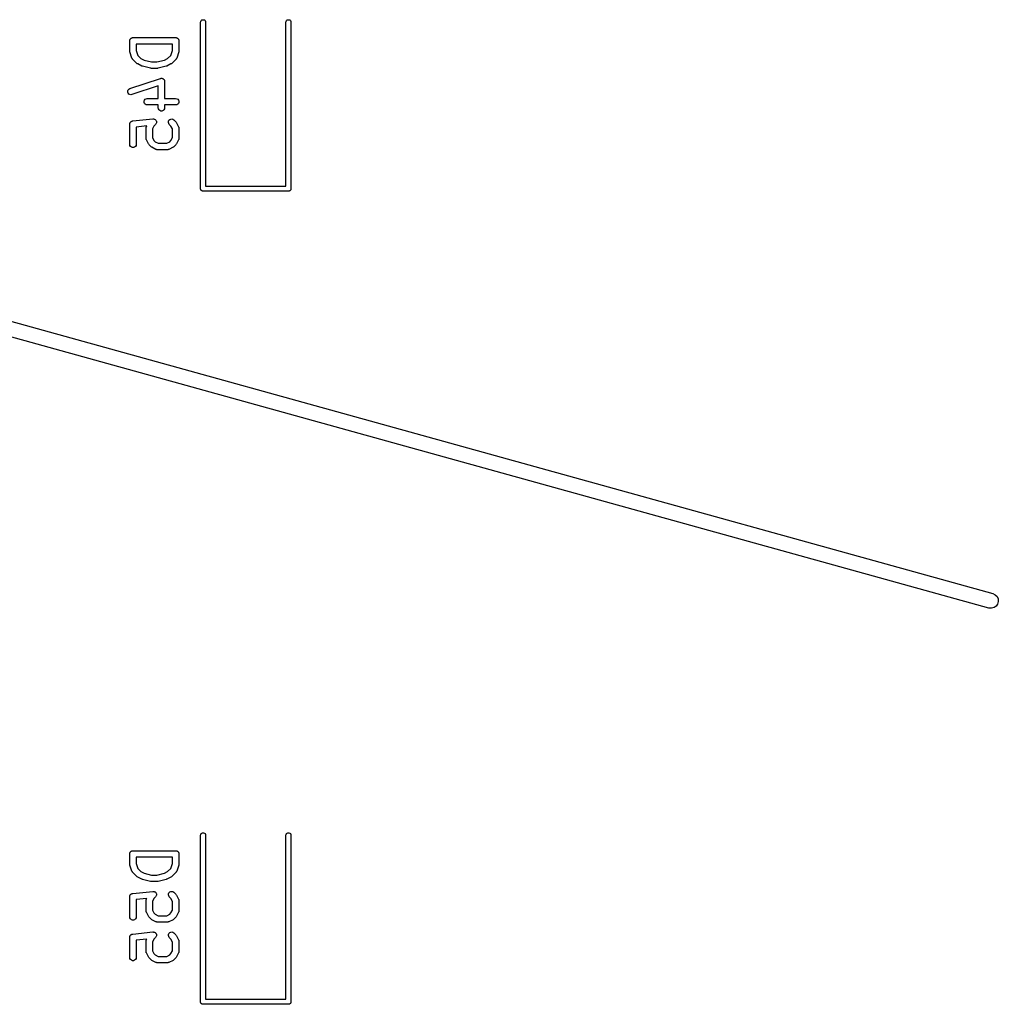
# Model space of a CAD drawing. Extents: x 48 to 353, y -143 to -50.
# Tile 69 of 70: x 330 to 353, y -98 to -74. Entities that reach past the tile are written whole.
import ezdxf

# ---------------------------------------------------------------- set-up
doc = ezdxf.new("R2010")
doc.units = 0
doc.header["$MEASUREMENT"] = 0
doc.layers.add('BLACK', color=7, linetype='CONTINUOUS')

msp = doc.modelspace()

# ---------------------------------------------------------------- linework, layer by layer
at = {"layer": 'Black'}
for p, q in [((333.906, -74.5295), (333.917, -74.5114)), ((333.917, -74.5114), (333.933, -74.498)), ((333.933, -74.498), (333.952, -74.4909)), ((333.952, -74.4909), (333.973, -74.4909)), ((333.973, -74.4909), (333.993, -74.498)), ((333.993, -74.498), (334.008, -74.5114)), ((334.008, -74.5114), (334.019, -74.5295)), ((335.906, -74.5295), (335.917, -74.5114)), ((335.917, -74.5114), (335.933, -74.498)), ((335.933, -74.498), (335.952, -74.4909)), ((335.952, -74.4909), (335.973, -74.4909)), ((335.973, -74.4909), (335.993, -74.498)), ((335.993, -74.498), (336.008, -74.5114)), ((336.008, -74.5114), (336.019, -74.5295)), ((333.902, -74.55), (333.906, -74.5295)), ((333.902, -78.45), (333.902, -74.55)), ((334.019, -74.5295), (334.022, -74.55)), ((334.022, -74.55), (334.022, -78.39)), ((335.902, -74.55), (335.906, -74.5295)), ((335.902, -78.39), (335.902, -74.55)), ((336.019, -74.5295), (336.022, -74.55)), ((336.022, -74.55), (336.022, -78.45)), ((332.246, -74.9727), (332.248, -74.9665)), ((332.246, -74.9793), (332.246, -74.9727)), ((332.248, -74.9665), (332.249, -74.9601)), ((332.249, -74.9601), (332.252, -74.9544)), ((332.252, -74.9544), (332.254, -74.9482)), ((332.254, -74.9482), (332.259, -74.9432)), ((332.259, -74.9432), (332.262, -74.9375)), ((332.262, -74.9375), (332.267, -74.9333)), ((332.267, -74.9333), (332.271, -74.9283)), ((332.271, -74.9283), (332.277, -74.925)), ((332.277, -74.925), (332.282, -74.9208)), ((332.282, -74.9208), (332.288, -74.9185)), ((332.288, -74.9185), (332.294, -74.9152)), ((332.294, -74.9152), (332.3, -74.9141)), ((332.3, -74.9141), (332.306, -74.9119)), ((332.306, -74.9119), (332.313, -74.9119)), ((332.313, -74.9119), (332.319, -74.9107)), ((332.319, -74.9107), (333.319, -74.9107)), ((333.319, -74.9107), (333.326, -74.9119)), ((333.326, -74.9119), (333.332, -74.9119)), ((333.332, -74.9119), (333.339, -74.9141)), ((333.339, -74.9141), (333.345, -74.9152)), ((333.345, -74.9152), (333.351, -74.9185)), ((333.351, -74.9185), (333.357, -74.9208)), ((333.357, -74.9208), (333.362, -74.925)), ((333.362, -74.925), (333.368, -74.9283)), ((333.368, -74.9283), (333.372, -74.9333)), ((333.372, -74.9333), (333.377, -74.9375)), ((333.377, -74.9375), (333.38, -74.9432)), ((333.38, -74.9432), (333.384, -74.9482)), ((333.384, -74.9482), (333.387, -74.9544)), ((333.387, -74.9544), (333.39, -74.9601)), ((333.39, -74.9601), (333.391, -74.9665)), ((333.391, -74.9665), (333.393, -74.9727)), ((333.393, -74.9727), (333.393, -74.9793)), ((332.244, -74.9857), (332.246, -74.9793)), ((332.244, -75.2238), (332.244, -74.9857)), ((332.394, -75.0607), (332.394, -75.2116)), ((333.244, -75.0607), (332.394, -75.0607)), ((333.244, -75.2116), (333.244, -75.0607)), ((333.393, -74.9793), (333.394, -74.9857)), ((333.394, -74.9857), (333.394, -75.2238)), ((332.246, -75.2356), (332.244, -75.2238)), ((332.248, -75.2475), (332.246, -75.2356)), ((332.296, -75.3904), (332.248, -75.2475)), ((332.298, -75.3942), (332.296, -75.3904)), ((332.299, -75.3984), (332.298, -75.3942)), ((332.304, -75.4056), (332.299, -75.3984)), ((332.308, -75.4133), (332.304, -75.4056)), ((332.311, -75.4162), (332.308, -75.4133)), ((332.314, -75.4197), (332.311, -75.4162)), ((332.409, -75.5149), (332.314, -75.4197)), ((332.394, -75.2116), (332.433, -75.3262)), ((332.433, -75.3262), (332.507, -75.4003)), ((332.507, -75.4003), (332.584, -75.4388)), ((333.055, -75.4388), (333.132, -75.4003)), ((333.132, -75.4003), (333.206, -75.3262)), ((333.206, -75.3262), (333.244, -75.2116)), ((333.325, -75.4197), (333.23, -75.5149)), ((333.327, -75.4162), (333.325, -75.4197)), ((333.331, -75.4133), (333.327, -75.4162)), ((333.335, -75.4056), (333.331, -75.4133)), ((333.34, -75.3984), (333.335, -75.4056)), ((333.341, -75.3942), (333.34, -75.3984)), ((333.343, -75.3904), (333.341, -75.3942)), ((333.391, -75.2475), (333.343, -75.3904)), ((333.392, -75.2356), (333.391, -75.2475)), ((333.394, -75.2238), (333.392, -75.2356)), ((308.149, -75.6504), (352.472, -87.9376)), ((332.419, -75.5218), (332.409, -75.5149)), ((332.429, -75.529), (332.419, -75.5218)), ((332.524, -75.5766), (332.429, -75.529)), ((332.532, -75.5789), (332.524, -75.5766)), ((332.539, -75.5823), (332.532, -75.5789)), ((332.73, -75.6299), (332.539, -75.5823)), ((332.584, -75.4388), (332.757, -75.4821)), ((332.739, -75.6305), (332.73, -75.6299)), ((332.748, -75.6321), (332.739, -75.6305)), ((332.891, -75.6321), (332.748, -75.6321)), ((332.757, -75.4821), (332.882, -75.4821)), ((332.882, -75.4821), (333.055, -75.4388)), ((332.9, -75.6305), (332.891, -75.6321)), ((332.909, -75.6299), (332.9, -75.6305)), ((333.099, -75.5823), (332.909, -75.6299)), ((333.107, -75.5789), (333.099, -75.5823)), ((333.115, -75.5766), (333.107, -75.5789)), ((333.21, -75.529), (333.115, -75.5766)), ((333.22, -75.5218), (333.21, -75.529)), ((333.23, -75.5149), (333.22, -75.5218)), ((332.248, -76.105), (332.962, -75.8669)), ((332.962, -75.8669), (332.968, -75.8661)), ((332.968, -75.8661), (332.973, -75.8642)), ((332.973, -75.8642), (332.981, -75.8642)), ((332.981, -75.8642), (332.988, -75.8631)), ((332.988, -75.8631), (332.994, -75.8642)), ((332.994, -75.8642), (332.999, -75.8642)), ((332.999, -75.8642), (333.006, -75.8668)), ((333.006, -75.8668), (333.014, -75.8683)), ((333.014, -75.8683), (333.018, -75.8712)), ((333.018, -75.8712), (333.024, -75.8731)), ((333.024, -75.8731), (333.029, -75.878)), ((333.029, -75.878), (333.036, -75.882)), ((333.036, -75.882), (333.039, -75.8863)), ((333.039, -75.8863), (333.044, -75.8899)), ((333.044, -75.8899), (333.047, -75.8964)), ((333.047, -75.8964), (333.052, -75.9024)), ((352.378, -88.2749), (308.546, -76.1237)), ((332.208, -76.1369), (332.225, -76.1174)), ((332.225, -76.1174), (332.248, -76.105)), ((332.911, -76.0422), (332.295, -76.2473)), ((332.911, -76.3393), (332.911, -76.0422)), ((333.052, -75.9024), (333.054, -75.9076)), ((333.054, -75.9076), (333.057, -75.9124)), ((333.057, -75.9124), (333.058, -75.9199)), ((333.058, -75.9199), (333.06, -75.9271)), ((333.06, -75.9271), (333.06, -75.9326)), ((333.06, -75.9326), (333.061, -75.9381)), ((333.061, -75.9381), (333.061, -76.3393)), ((332.198, -76.1612), (332.208, -76.1369)), ((332.198, -76.1872), (332.198, -76.1612)), ((332.206, -76.2119), (332.198, -76.1872)), ((332.222, -76.2323), (332.206, -76.2119)), ((332.244, -76.2459), (332.222, -76.2323)), ((332.27, -76.2512), (332.244, -76.2459)), ((332.295, -76.2473), (332.27, -76.2512)), ((332.588, -76.3768), (332.605, -76.3568)), ((332.605, -76.3568), (332.627, -76.3438)), ((332.627, -76.3438), (332.653, -76.3393)), ((332.653, -76.3393), (332.911, -76.3393)), ((333.061, -76.3393), (333.319, -76.3393)), ((333.319, -76.3393), (333.345, -76.3438)), ((333.345, -76.3438), (333.368, -76.3568)), ((333.368, -76.3568), (333.384, -76.3768)), ((332.579, -76.4013), (332.588, -76.3768)), ((332.579, -76.4273), (332.579, -76.4013)), ((332.588, -76.4518), (332.579, -76.4273)), ((332.605, -76.4717), (332.588, -76.4518)), ((332.627, -76.4848), (332.605, -76.4717)), ((332.653, -76.4893), (332.627, -76.4848)), ((332.911, -76.4893), (332.653, -76.4893)), ((332.911, -76.5571), (332.911, -76.4893)), ((332.916, -76.5828), (332.911, -76.5571)), ((332.929, -76.6054), (332.916, -76.5828)), ((333.057, -76.5828), (333.044, -76.6054)), ((333.061, -76.5571), (333.057, -76.5828)), ((333.319, -76.4893), (333.061, -76.4893)), ((333.061, -76.4893), (333.061, -76.5571)), ((333.345, -76.4848), (333.319, -76.4893)), ((333.368, -76.4717), (333.345, -76.4848)), ((333.384, -76.4518), (333.368, -76.4717)), ((333.384, -76.3768), (333.393, -76.4013)), ((333.393, -76.4273), (333.384, -76.4518)), ((333.393, -76.4013), (333.393, -76.4273)), ((332.312, -76.8635), (332.788, -76.8158)), ((332.788, -76.8158), (332.789, -76.8159)), ((332.789, -76.8159), (332.789, -76.8158)), ((332.789, -76.8158), (332.801, -76.8169)), ((332.801, -76.8169), (332.814, -76.8178)), ((332.814, -76.8178), (332.815, -76.818)), ((332.815, -76.818), (332.815, -76.818)), ((332.815, -76.818), (332.826, -76.8233)), ((332.949, -76.6221), (332.929, -76.6054)), ((332.973, -76.631), (332.949, -76.6221)), ((332.999, -76.631), (332.973, -76.631)), ((333.024, -76.6221), (332.999, -76.631)), ((333.044, -76.6054), (333.024, -76.6221)), ((333.181, -76.829), (333.205, -76.818)), ((333.205, -76.818), (333.231, -76.8158)), ((333.231, -76.8158), (333.256, -76.8225)), ((332.244, -76.9381), (332.245, -76.9353)), ((332.244, -77.4143), (332.244, -76.9381)), ((332.245, -76.9325), (332.247, -76.9225)), ((332.245, -76.9353), (332.245, -76.9325)), ((332.247, -76.9225), (332.249, -76.9124)), ((332.249, -76.9124), (332.25, -76.91)), ((332.25, -76.91), (332.251, -76.9072)), ((332.251, -76.9072), (332.257, -76.8988)), ((332.257, -76.8988), (332.262, -76.8899)), ((332.262, -76.8899), (332.264, -76.8881)), ((332.264, -76.8881), (332.266, -76.8857)), ((332.266, -76.8857), (332.274, -76.8797)), ((332.274, -76.8797), (332.282, -76.8731)), ((332.282, -76.8731), (332.285, -76.8722)), ((332.285, -76.8722), (332.287, -76.8705)), ((332.287, -76.8705), (332.297, -76.8677)), ((332.297, -76.8677), (332.306, -76.8642)), ((332.306, -76.8642), (332.309, -76.8642)), ((332.309, -76.8642), (332.312, -76.8635)), ((332.643, -76.9811), (332.394, -77.006)), ((332.394, -77.006), (332.394, -77.4143)), ((332.625, -77.0333), (332.626, -77.0291)), ((332.625, -77.2714), (332.625, -77.0333)), ((332.626, -77.0248), (332.628, -77.0163)), ((332.626, -77.0291), (332.626, -77.0248)), ((332.628, -77.0163), (332.63, -77.0077)), ((332.63, -77.0077), (332.632, -77.0039)), ((332.632, -77.0039), (332.633, -76.9998)), ((332.633, -76.9998), (332.643, -76.9811)), ((332.81, -76.9825), (332.775, -77.051)), ((332.849, -76.9435), (332.81, -76.9825)), ((332.826, -76.8233), (332.838, -76.8285)), ((332.838, -76.8285), (332.838, -76.8288)), ((332.838, -76.8288), (332.839, -76.829)), ((332.839, -76.829), (332.847, -76.8379)), ((332.847, -76.8379), (332.856, -76.8467)), ((332.856, -76.9324), (332.849, -76.9428)), ((332.849, -76.9428), (332.849, -76.9431)), ((332.849, -76.9431), (332.849, -76.9435)), ((332.856, -76.8467), (332.857, -76.8471)), ((332.864, -76.9222), (332.856, -76.9324)), ((332.857, -76.8471), (332.857, -76.8475)), ((332.857, -76.8475), (332.862, -76.8588)), ((332.862, -76.8588), (332.868, -76.8702)), ((332.867, -76.9091), (332.864, -76.9213)), ((332.864, -76.9213), (332.864, -76.9217)), ((332.864, -76.9217), (332.864, -76.9222)), ((332.87, -76.897), (332.867, -76.9091)), ((332.868, -76.8702), (332.868, -76.8706)), ((332.868, -76.8706), (332.868, -76.8711)), ((332.868, -76.8711), (332.869, -76.8835)), ((332.869, -76.8835), (332.87, -76.8961)), ((332.87, -76.8961), (332.87, -76.8965)), ((332.87, -76.8965), (332.87, -76.897)), ((333.149, -76.897), (333.152, -76.8711)), ((333.156, -76.9222), (333.149, -76.897)), ((333.152, -76.8711), (333.163, -76.8475)), ((333.171, -76.9435), (333.156, -76.9222)), ((333.163, -76.8475), (333.181, -76.829)), ((333.21, -76.9825), (333.171, -76.9435)), ((333.244, -77.051), (333.21, -76.9825)), ((333.256, -76.8225), (333.277, -76.8374)), ((333.277, -76.8374), (333.325, -76.8851)), ((333.325, -76.8851), (333.332, -76.8949)), ((333.332, -76.8949), (333.339, -76.9046)), ((333.339, -76.9046), (333.386, -76.9998)), ((333.386, -76.9998), (333.388, -77.0039)), ((333.388, -77.0039), (333.39, -77.0077)), ((333.39, -77.0077), (333.391, -77.0163)), ((333.391, -77.0163), (333.394, -77.0248)), ((333.394, -77.0248), (333.394, -77.0291)), ((333.394, -77.0291), (333.394, -77.0333)), ((333.394, -77.0333), (333.394, -77.2714)), ((332.626, -77.2757), (332.625, -77.2714)), ((332.626, -77.28), (332.626, -77.2757)), ((332.628, -77.2884), (332.626, -77.28)), ((332.775, -77.051), (332.775, -77.2537)), ((332.775, -77.2537), (332.81, -77.3222)), ((333.21, -77.3222), (333.244, -77.2537)), ((333.244, -77.2537), (333.244, -77.051)), ((333.394, -77.28), (333.391, -77.2884)), ((333.394, -77.2714), (333.394, -77.2757)), ((333.394, -77.2757), (333.394, -77.28)), ((332.249, -77.4399), (332.244, -77.4143)), ((332.262, -77.4625), (332.249, -77.4399)), ((332.282, -77.4792), (332.262, -77.4625)), ((332.306, -77.4881), (332.282, -77.4792)), ((332.332, -77.4881), (332.306, -77.4881)), ((332.357, -77.4792), (332.332, -77.4881)), ((332.377, -77.4625), (332.357, -77.4792)), ((332.39, -77.4399), (332.377, -77.4625)), ((332.394, -77.4143), (332.39, -77.4399)), ((332.63, -77.2971), (332.628, -77.2884)), ((332.632, -77.3008), (332.63, -77.2971)), ((332.633, -77.305), (332.632, -77.3008)), ((332.681, -77.4002), (332.633, -77.305)), ((332.688, -77.4099), (332.681, -77.4002)), ((332.695, -77.4197), (332.688, -77.4099)), ((332.743, -77.4673), (332.695, -77.4197)), ((332.752, -77.4742), (332.743, -77.4673)), ((332.762, -77.4814), (332.752, -77.4742)), ((332.857, -77.529), (332.762, -77.4814)), ((332.81, -77.3222), (332.84, -77.3526)), ((332.84, -77.3526), (332.909, -77.3869)), ((332.909, -77.3869), (333.111, -77.3869)), ((333.111, -77.3869), (333.18, -77.3526)), ((333.258, -77.4814), (333.162, -77.529)), ((333.18, -77.3526), (333.21, -77.3222)), ((333.267, -77.4742), (333.258, -77.4814)), ((333.277, -77.4673), (333.267, -77.4742)), ((333.325, -77.4197), (333.277, -77.4673)), ((333.332, -77.4099), (333.325, -77.4197)), ((333.339, -77.4002), (333.332, -77.4099)), ((333.386, -77.305), (333.339, -77.4002)), ((333.388, -77.3008), (333.386, -77.305)), ((333.39, -77.2971), (333.388, -77.3008)), ((333.391, -77.2884), (333.39, -77.2971)), ((332.861, -77.5302), (332.857, -77.529)), ((332.865, -77.5324), (332.861, -77.5302)), ((332.874, -77.5339), (332.865, -77.5324)), ((332.882, -77.5364), (332.874, -77.5339)), ((332.887, -77.5362), (332.882, -77.5364)), ((332.891, -77.5369), (332.887, -77.5362)), ((333.129, -77.5369), (332.891, -77.5369)), ((333.133, -77.5362), (333.129, -77.5369)), ((333.137, -77.5364), (333.133, -77.5362)), ((333.146, -77.5339), (333.137, -77.5364)), ((333.155, -77.5324), (333.146, -77.5339)), ((333.158, -77.5302), (333.155, -77.5324)), ((333.162, -77.529), (333.158, -77.5302)), ((334.022, -78.39), (335.902, -78.39)), ((333.903, -78.4552), (333.902, -78.45)), ((333.903, -78.4604), (333.903, -78.4552)), ((333.905, -78.4653), (333.903, -78.4604)), ((333.906, -78.4705), (333.905, -78.4653)), ((333.909, -78.4751), (333.906, -78.4705)), ((333.911, -78.48), (333.909, -78.4751)), ((333.914, -78.484), (333.911, -78.48)), ((333.917, -78.4886), (333.914, -78.484)), ((333.921, -78.4919), (333.917, -78.4886)), ((333.924, -78.496), (333.921, -78.4919)), ((333.928, -78.4986), (333.924, -78.496)), ((333.933, -78.502), (333.928, -78.4986)), ((333.937, -78.5038), (333.933, -78.502)), ((333.942, -78.5064), (333.937, -78.5038)), ((333.947, -78.5073), (333.942, -78.5064)), ((333.952, -78.5091), (333.947, -78.5073)), ((333.957, -78.5091), (333.952, -78.5091)), ((333.962, -78.51), (333.957, -78.5091)), ((335.962, -78.51), (333.962, -78.51)), ((335.968, -78.5091), (335.962, -78.51)), ((335.973, -78.5091), (335.968, -78.5091)), ((335.978, -78.5073), (335.973, -78.5091)), ((335.983, -78.5064), (335.978, -78.5073)), ((335.988, -78.5038), (335.983, -78.5064)), ((335.993, -78.502), (335.988, -78.5038)), ((335.997, -78.4986), (335.993, -78.502)), ((336.001, -78.496), (335.997, -78.4986)), ((336.004, -78.4919), (336.001, -78.496)), ((336.008, -78.4886), (336.004, -78.4919)), ((336.011, -78.484), (336.008, -78.4886)), ((336.014, -78.48), (336.011, -78.484)), ((336.016, -78.4751), (336.014, -78.48)), ((336.019, -78.4705), (336.016, -78.4751)), ((336.02, -78.4653), (336.019, -78.4705)), ((336.022, -78.4604), (336.02, -78.4653)), ((336.022, -78.45), (336.022, -78.4552)), ((336.022, -78.4552), (336.022, -78.4604)), ((352.472, -87.9376), (352.527, -87.9638)), ((352.527, -87.9638), (352.569, -88.0071)), ((352.569, -88.0071), (352.594, -88.0624)), ((352.599, -88.123), (352.583, -88.1816)), ((352.594, -88.0624), (352.599, -88.123)), ((352.439, -88.2807), (352.378, -88.2749)), ((352.498, -88.2655), (352.439, -88.2807)), ((352.548, -88.2311), (352.498, -88.2655)), ((352.583, -88.1816), (352.548, -88.2311)), ((333.902, -93.6), (333.906, -93.5795)), ((333.902, -97.5), (333.902, -93.6)), ((333.906, -93.5795), (333.917, -93.5614)), ((333.917, -93.5614), (333.933, -93.548)), ((333.933, -93.548), (333.952, -93.5409)), ((333.952, -93.5409), (333.973, -93.5409)), ((333.973, -93.5409), (333.993, -93.548)), ((333.993, -93.548), (334.008, -93.5614)), ((334.008, -93.5614), (334.019, -93.5795)), ((334.019, -93.5795), (334.022, -93.6)), ((334.022, -93.6), (334.022, -97.44)), ((335.902, -93.6), (335.906, -93.5795)), ((335.902, -97.44), (335.902, -93.6)), ((335.906, -93.5795), (335.917, -93.5614)), ((335.917, -93.5614), (335.933, -93.548)), ((335.933, -93.548), (335.952, -93.5409)), ((335.952, -93.5409), (335.973, -93.5409)), ((335.973, -93.5409), (335.993, -93.548)), ((335.993, -93.548), (336.008, -93.5614)), ((336.008, -93.5614), (336.019, -93.5795)), ((336.019, -93.5795), (336.022, -93.6)), ((336.022, -93.6), (336.022, -97.5)), ((332.244, -94.0357), (332.246, -94.0293)), ((332.244, -94.2738), (332.244, -94.0357)), ((332.246, -94.0227), (332.248, -94.0165)), ((332.246, -94.0293), (332.246, -94.0227)), ((332.248, -94.0165), (332.249, -94.0101)), ((332.249, -94.0101), (332.252, -94.0044)), ((332.252, -94.0044), (332.254, -93.9982)), ((332.254, -93.9982), (332.259, -93.9932)), ((332.259, -93.9932), (332.262, -93.9875)), ((332.262, -93.9875), (332.267, -93.9833)), ((332.267, -93.9833), (332.271, -93.9783)), ((332.271, -93.9783), (332.277, -93.975)), ((332.277, -93.975), (332.282, -93.9708)), ((332.282, -93.9708), (332.288, -93.9685)), ((332.288, -93.9685), (332.294, -93.9652)), ((332.294, -93.9652), (332.3, -93.9641)), ((332.3, -93.9641), (332.306, -93.9619)), ((332.306, -93.9619), (332.313, -93.9619)), ((332.313, -93.9619), (332.319, -93.9607)), ((332.319, -93.9607), (333.319, -93.9607)), ((332.394, -94.1107), (332.394, -94.2616)), ((333.244, -94.1107), (332.394, -94.1107)), ((333.244, -94.2616), (333.244, -94.1107)), ((333.319, -93.9607), (333.326, -93.9619)), ((333.326, -93.9619), (333.332, -93.9619)), ((333.332, -93.9619), (333.339, -93.9641)), ((333.339, -93.9641), (333.345, -93.9652)), ((333.345, -93.9652), (333.351, -93.9685)), ((333.351, -93.9685), (333.357, -93.9708)), ((333.357, -93.9708), (333.362, -93.975)), ((333.362, -93.975), (333.368, -93.9783)), ((333.368, -93.9783), (333.372, -93.9833)), ((333.372, -93.9833), (333.377, -93.9875)), ((333.377, -93.9875), (333.38, -93.9932)), ((333.38, -93.9932), (333.384, -93.9982)), ((333.384, -93.9982), (333.387, -94.0044)), ((333.387, -94.0044), (333.39, -94.0101)), ((333.39, -94.0101), (333.391, -94.0165)), ((333.391, -94.0165), (333.393, -94.0227)), ((333.393, -94.0227), (333.393, -94.0293)), ((333.393, -94.0293), (333.394, -94.0357)), ((333.394, -94.0357), (333.394, -94.2738)), ((332.246, -94.2856), (332.244, -94.2738)), ((332.248, -94.2975), (332.246, -94.2856)), ((332.296, -94.4404), (332.248, -94.2975)), ((332.394, -94.2616), (332.433, -94.3762)), ((333.206, -94.3762), (333.244, -94.2616)), ((333.391, -94.2975), (333.343, -94.4404)), ((333.392, -94.2856), (333.391, -94.2975)), ((333.394, -94.2738), (333.392, -94.2856)), ((332.298, -94.4442), (332.296, -94.4404)), ((332.299, -94.4484), (332.298, -94.4442)), ((332.304, -94.4556), (332.299, -94.4484)), ((332.308, -94.4633), (332.304, -94.4556)), ((332.311, -94.4662), (332.308, -94.4633)), ((332.314, -94.4697), (332.311, -94.4662)), ((332.409, -94.5649), (332.314, -94.4697)), ((332.419, -94.5718), (332.409, -94.5649)), ((332.429, -94.579), (332.419, -94.5718)), ((332.524, -94.6266), (332.429, -94.579)), ((332.433, -94.3762), (332.507, -94.4503)), ((332.507, -94.4503), (332.584, -94.4888)), ((332.584, -94.4888), (332.757, -94.5321)), ((332.757, -94.5321), (332.882, -94.5321)), ((332.882, -94.5321), (333.055, -94.4888)), ((333.055, -94.4888), (333.132, -94.4503)), ((333.21, -94.579), (333.115, -94.6266)), ((333.132, -94.4503), (333.206, -94.3762)), ((333.22, -94.5718), (333.21, -94.579)), ((333.23, -94.5649), (333.22, -94.5718)), ((333.325, -94.4697), (333.23, -94.5649)), ((333.327, -94.4662), (333.325, -94.4697)), ((333.331, -94.4633), (333.327, -94.4662)), ((333.335, -94.4556), (333.331, -94.4633)), ((333.34, -94.4484), (333.335, -94.4556)), ((333.341, -94.4442), (333.34, -94.4484)), ((333.343, -94.4404), (333.341, -94.4442)), ((332.532, -94.6289), (332.524, -94.6266)), ((332.539, -94.6323), (332.532, -94.6289)), ((332.73, -94.6799), (332.539, -94.6323)), ((332.739, -94.6805), (332.73, -94.6799)), ((332.748, -94.6821), (332.739, -94.6805)), ((332.891, -94.6821), (332.748, -94.6821)), ((332.9, -94.6805), (332.891, -94.6821)), ((332.909, -94.6799), (332.9, -94.6805)), ((333.099, -94.6323), (332.909, -94.6799)), ((333.107, -94.6289), (333.099, -94.6323)), ((333.115, -94.6266), (333.107, -94.6289)), ((332.244, -95.0357), (332.245, -95.0329)), ((332.244, -95.5119), (332.244, -95.0357)), ((332.245, -95.0301), (332.247, -95.0202)), ((332.245, -95.0329), (332.245, -95.0301)), ((332.247, -95.0202), (332.249, -95.0101)), ((332.249, -95.0101), (332.25, -95.0076)), ((332.25, -95.0076), (332.251, -95.0049)), ((332.251, -95.0049), (332.257, -94.9964)), ((332.257, -94.9964), (332.262, -94.9875)), ((332.262, -94.9875), (332.264, -94.9857)), ((332.264, -94.9857), (332.266, -94.9833)), ((332.266, -94.9833), (332.274, -94.9774)), ((332.274, -94.9774), (332.282, -94.9708)), ((332.282, -94.9708), (332.285, -94.9698)), ((332.285, -94.9698), (332.287, -94.9681)), ((332.287, -94.9681), (332.297, -94.9654)), ((332.297, -94.9654), (332.306, -94.9619)), ((332.306, -94.9619), (332.309, -94.9619)), ((332.309, -94.9619), (332.312, -94.9611)), ((332.312, -94.9611), (332.788, -94.9135)), ((332.788, -94.9135), (332.789, -94.9135)), ((332.789, -94.9135), (332.789, -94.9134)), ((332.789, -94.9134), (332.801, -94.9145)), ((332.801, -94.9145), (332.814, -94.9154)), ((332.849, -95.0411), (332.81, -95.0801)), ((332.814, -94.9154), (332.815, -94.9156)), ((332.815, -94.9156), (332.815, -94.9157)), ((332.815, -94.9157), (332.826, -94.921)), ((332.826, -94.921), (332.838, -94.9261)), ((332.838, -94.9261), (332.838, -94.9265)), ((332.838, -94.9265), (332.839, -94.9267)), ((332.839, -94.9267), (332.847, -94.9356)), ((332.847, -94.9356), (332.856, -94.9443)), ((332.856, -95.0301), (332.849, -95.0405)), ((332.849, -95.0405), (332.849, -95.0407)), ((332.849, -95.0407), (332.849, -95.0411)), ((332.856, -94.9443), (332.857, -94.9447)), ((332.864, -95.0198), (332.856, -95.0301)), ((332.857, -94.9447), (332.857, -94.9451)), ((332.857, -94.9451), (332.862, -94.9565)), ((332.862, -94.9565), (332.868, -94.9678)), ((332.867, -95.0067), (332.864, -95.0189)), ((332.864, -95.0189), (332.864, -95.0193)), ((332.864, -95.0193), (332.864, -95.0198)), ((332.87, -94.9946), (332.867, -95.0067)), ((332.868, -94.9678), (332.868, -94.9683)), ((332.868, -94.9683), (332.868, -94.9687)), ((332.868, -94.9687), (332.869, -94.9812)), ((332.869, -94.9812), (332.87, -94.9937)), ((332.87, -94.9937), (332.87, -94.9942)), ((332.87, -94.9942), (332.87, -94.9946)), ((333.149, -94.9946), (333.152, -94.9687)), ((333.156, -95.0198), (333.149, -94.9946)), ((333.152, -94.9687), (333.163, -94.9451)), ((333.171, -95.0411), (333.156, -95.0198)), ((333.163, -94.9451), (333.181, -94.9267)), ((333.21, -95.0801), (333.171, -95.0411)), ((333.181, -94.9267), (333.205, -94.9156)), ((333.205, -94.9156), (333.231, -94.9134)), ((333.231, -94.9134), (333.256, -94.9201)), ((333.256, -94.9201), (333.277, -94.9351)), ((333.277, -94.9351), (333.325, -94.9827)), ((333.325, -94.9827), (333.332, -94.9925)), ((333.332, -94.9925), (333.339, -95.0022)), ((333.339, -95.0022), (333.386, -95.0974)), ((332.643, -95.0788), (332.394, -95.1036)), ((332.394, -95.1036), (332.394, -95.5119)), ((332.625, -95.131), (332.626, -95.1267)), ((332.625, -95.369), (332.625, -95.131)), ((332.626, -95.1224), (332.628, -95.114)), ((332.626, -95.1267), (332.626, -95.1224)), ((332.628, -95.114), (332.63, -95.1053)), ((332.63, -95.1053), (332.632, -95.1016)), ((332.632, -95.1016), (332.633, -95.0974)), ((332.633, -95.0974), (332.643, -95.0788)), ((332.81, -95.0801), (332.775, -95.1487)), ((332.775, -95.1487), (332.775, -95.3513)), ((333.244, -95.1487), (333.21, -95.0801)), ((333.244, -95.3513), (333.244, -95.1487)), ((333.386, -95.0974), (333.388, -95.1016)), ((333.388, -95.1016), (333.39, -95.1053)), ((333.39, -95.1053), (333.391, -95.114)), ((333.391, -95.114), (333.394, -95.1224)), ((333.394, -95.1224), (333.394, -95.1267)), ((333.394, -95.1267), (333.394, -95.131)), ((333.394, -95.131), (333.394, -95.369)), ((332.626, -95.3733), (332.625, -95.369)), ((332.626, -95.3776), (332.626, -95.3733)), ((332.628, -95.386), (332.626, -95.3776)), ((332.63, -95.3947), (332.628, -95.386)), ((332.632, -95.3984), (332.63, -95.3947)), ((332.633, -95.4026), (332.632, -95.3984)), ((332.681, -95.4978), (332.633, -95.4026)), ((332.688, -95.5075), (332.681, -95.4978)), ((332.775, -95.3513), (332.81, -95.4199)), ((332.81, -95.4199), (332.84, -95.4503)), ((332.84, -95.4503), (332.909, -95.4845)), ((332.909, -95.4845), (333.111, -95.4845)), ((333.111, -95.4845), (333.18, -95.4503)), ((333.18, -95.4503), (333.21, -95.4199)), ((333.21, -95.4199), (333.244, -95.3513)), ((333.339, -95.4978), (333.332, -95.5075)), ((333.386, -95.4026), (333.339, -95.4978)), ((333.388, -95.3984), (333.386, -95.4026)), ((333.39, -95.3947), (333.388, -95.3984)), ((333.391, -95.386), (333.39, -95.3947)), ((333.394, -95.3776), (333.391, -95.386)), ((333.394, -95.369), (333.394, -95.3733)), ((333.394, -95.3733), (333.394, -95.3776)), ((332.249, -95.5376), (332.244, -95.5119)), ((332.262, -95.5601), (332.249, -95.5376)), ((332.282, -95.5769), (332.262, -95.5601)), ((332.306, -95.5858), (332.282, -95.5769)), ((332.332, -95.5858), (332.306, -95.5858)), ((332.357, -95.5769), (332.332, -95.5858)), ((332.377, -95.5601), (332.357, -95.5769)), ((332.39, -95.5376), (332.377, -95.5601)), ((332.394, -95.5119), (332.39, -95.5376)), ((332.695, -95.5173), (332.688, -95.5075)), ((332.743, -95.5649), (332.695, -95.5173)), ((332.752, -95.5718), (332.743, -95.5649)), ((332.762, -95.579), (332.752, -95.5718)), ((332.857, -95.6266), (332.762, -95.579)), ((332.861, -95.6278), (332.857, -95.6266)), ((332.865, -95.63), (332.861, -95.6278)), ((332.874, -95.6315), (332.865, -95.63)), ((332.882, -95.634), (332.874, -95.6315)), ((332.887, -95.6338), (332.882, -95.634)), ((332.891, -95.6345), (332.887, -95.6338)), ((333.129, -95.6345), (332.891, -95.6345)), ((333.133, -95.6338), (333.129, -95.6345)), ((333.137, -95.634), (333.133, -95.6338)), ((333.146, -95.6315), (333.137, -95.634)), ((333.155, -95.63), (333.146, -95.6315)), ((333.158, -95.6278), (333.155, -95.63)), ((333.162, -95.6266), (333.158, -95.6278)), ((333.258, -95.579), (333.162, -95.6266)), ((333.267, -95.5718), (333.258, -95.579)), ((333.277, -95.5649), (333.267, -95.5718)), ((333.325, -95.5173), (333.277, -95.5649)), ((333.332, -95.5075), (333.325, -95.5173)), ((332.247, -95.9725), (332.249, -95.9624)), ((332.249, -95.9624), (332.25, -95.96)), ((332.25, -95.96), (332.251, -95.9572)), ((332.251, -95.9572), (332.257, -95.9488)), ((332.257, -95.9488), (332.262, -95.9399)), ((332.262, -95.9399), (332.264, -95.9381)), ((332.264, -95.9381), (332.266, -95.9357)), ((332.266, -95.9357), (332.274, -95.9297)), ((332.274, -95.9297), (332.282, -95.9231)), ((332.282, -95.9231), (332.285, -95.9222)), ((332.285, -95.9222), (332.287, -95.9205)), ((332.287, -95.9205), (332.297, -95.9177)), ((332.297, -95.9177), (332.306, -95.9142)), ((332.306, -95.9142), (332.309, -95.9142)), ((332.309, -95.9142), (332.312, -95.9135)), ((332.312, -95.9135), (332.788, -95.8658)), ((332.788, -95.8658), (332.789, -95.8659)), ((332.789, -95.8659), (332.789, -95.8658)), ((332.789, -95.8658), (332.801, -95.8669)), ((332.801, -95.8669), (332.814, -95.8678)), ((332.814, -95.8678), (332.815, -95.868)), ((332.815, -95.868), (332.815, -95.868)), ((332.815, -95.868), (332.826, -95.8733)), ((332.826, -95.8733), (332.838, -95.8785)), ((332.838, -95.8785), (332.838, -95.8788)), ((332.838, -95.8788), (332.839, -95.879)), ((332.839, -95.879), (332.847, -95.8879)), ((332.847, -95.8879), (332.856, -95.8967)), ((332.856, -95.8967), (332.857, -95.8971)), ((332.857, -95.8971), (332.857, -95.8975)), ((332.857, -95.8975), (332.862, -95.9088)), ((332.862, -95.9088), (332.868, -95.9202)), ((332.867, -95.9591), (332.864, -95.9713)), ((332.87, -95.947), (332.867, -95.9591)), ((332.868, -95.9202), (332.868, -95.9206)), ((332.868, -95.9206), (332.868, -95.9211)), ((332.868, -95.9211), (332.869, -95.9335)), ((332.869, -95.9335), (332.87, -95.9461)), ((332.87, -95.9461), (332.87, -95.9465)), ((332.87, -95.9465), (332.87, -95.947)), ((333.149, -95.947), (333.152, -95.9211)), ((333.156, -95.9722), (333.149, -95.947)), ((333.152, -95.9211), (333.163, -95.8975)), ((333.163, -95.8975), (333.181, -95.879)), ((333.181, -95.879), (333.205, -95.868)), ((333.205, -95.868), (333.231, -95.8658)), ((333.231, -95.8658), (333.256, -95.8725)), ((333.256, -95.8725), (333.277, -95.8874)), ((333.277, -95.8874), (333.325, -95.9351)), ((333.325, -95.9351), (333.332, -95.9449)), ((333.332, -95.9449), (333.339, -95.9546)), ((333.339, -95.9546), (333.386, -96.0498)), ((332.244, -95.9881), (332.245, -95.9853)), ((332.244, -96.4643), (332.244, -95.9881)), ((332.245, -95.9825), (332.247, -95.9725)), ((332.245, -95.9853), (332.245, -95.9825)), ((332.643, -96.0311), (332.394, -96.056)), ((332.394, -96.056), (332.394, -96.4643)), ((332.625, -96.0833), (332.626, -96.0791)), ((332.625, -96.3214), (332.625, -96.0833)), ((332.626, -96.0748), (332.628, -96.0663)), ((332.626, -96.0791), (332.626, -96.0748)), ((332.628, -96.0663), (332.63, -96.0577)), ((332.63, -96.0577), (332.632, -96.0539)), ((332.632, -96.0539), (332.633, -96.0498)), ((332.633, -96.0498), (332.643, -96.0311)), ((332.81, -96.0325), (332.775, -96.101)), ((332.775, -96.101), (332.775, -96.3037)), ((332.849, -95.9935), (332.81, -96.0325)), ((332.856, -95.9824), (332.849, -95.9928)), ((332.849, -95.9928), (332.849, -95.9931)), ((332.849, -95.9931), (332.849, -95.9935)), ((332.864, -95.9722), (332.856, -95.9824)), ((332.864, -95.9713), (332.864, -95.9717)), ((332.864, -95.9717), (332.864, -95.9722)), ((333.171, -95.9935), (333.156, -95.9722)), ((333.21, -96.0325), (333.171, -95.9935)), ((333.244, -96.101), (333.21, -96.0325)), ((333.244, -96.3037), (333.244, -96.101)), ((333.386, -96.0498), (333.388, -96.0539)), ((333.388, -96.0539), (333.39, -96.0577)), ((333.39, -96.0577), (333.391, -96.0663)), ((333.391, -96.0663), (333.394, -96.0748)), ((333.394, -96.0748), (333.394, -96.0791)), ((333.394, -96.0791), (333.394, -96.0833)), ((333.394, -96.0833), (333.394, -96.3214)), ((332.626, -96.3257), (332.625, -96.3214)), ((332.626, -96.33), (332.626, -96.3257)), ((332.628, -96.3384), (332.626, -96.33)), ((332.63, -96.3471), (332.628, -96.3384)), ((332.632, -96.3508), (332.63, -96.3471)), ((332.633, -96.355), (332.632, -96.3508)), ((332.681, -96.4502), (332.633, -96.355)), ((332.775, -96.3037), (332.81, -96.3722)), ((332.81, -96.3722), (332.84, -96.4026)), ((332.84, -96.4026), (332.909, -96.4369)), ((333.111, -96.4369), (333.18, -96.4026)), ((333.18, -96.4026), (333.21, -96.3722)), ((333.21, -96.3722), (333.244, -96.3037)), ((333.386, -96.355), (333.339, -96.4502)), ((333.388, -96.3508), (333.386, -96.355)), ((333.39, -96.3471), (333.388, -96.3508)), ((333.391, -96.3384), (333.39, -96.3471)), ((333.394, -96.33), (333.391, -96.3384)), ((333.394, -96.3214), (333.394, -96.3257)), ((333.394, -96.3257), (333.394, -96.33)), ((332.249, -96.4899), (332.244, -96.4643)), ((332.262, -96.5125), (332.249, -96.4899)), ((332.282, -96.5292), (332.262, -96.5125)), ((332.306, -96.5381), (332.282, -96.5292)), ((332.332, -96.5381), (332.306, -96.5381)), ((332.357, -96.5292), (332.332, -96.5381)), ((332.377, -96.5125), (332.357, -96.5292)), ((332.39, -96.4899), (332.377, -96.5125)), ((332.394, -96.4643), (332.39, -96.4899)), ((332.688, -96.4599), (332.681, -96.4502)), ((332.695, -96.4697), (332.688, -96.4599)), ((332.743, -96.5173), (332.695, -96.4697)), ((332.752, -96.5242), (332.743, -96.5173)), ((332.762, -96.5314), (332.752, -96.5242)), ((332.857, -96.579), (332.762, -96.5314)), ((332.861, -96.5802), (332.857, -96.579)), ((332.865, -96.5824), (332.861, -96.5802)), ((332.874, -96.5839), (332.865, -96.5824)), ((332.882, -96.5864), (332.874, -96.5839)), ((332.887, -96.5862), (332.882, -96.5864)), ((332.891, -96.5869), (332.887, -96.5862)), ((333.129, -96.5869), (332.891, -96.5869)), ((332.909, -96.4369), (333.111, -96.4369)), ((333.133, -96.5862), (333.129, -96.5869)), ((333.137, -96.5864), (333.133, -96.5862)), ((333.146, -96.5839), (333.137, -96.5864)), ((333.155, -96.5824), (333.146, -96.5839)), ((333.158, -96.5802), (333.155, -96.5824)), ((333.162, -96.579), (333.158, -96.5802)), ((333.258, -96.5314), (333.162, -96.579)), ((333.267, -96.5242), (333.258, -96.5314)), ((333.277, -96.5173), (333.267, -96.5242)), ((333.325, -96.4697), (333.277, -96.5173)), ((333.332, -96.4599), (333.325, -96.4697)), ((333.339, -96.4502), (333.332, -96.4599)), ((333.903, -97.5052), (333.902, -97.5)), ((333.903, -97.5104), (333.903, -97.5052)), ((333.905, -97.5153), (333.903, -97.5104)), ((333.906, -97.5205), (333.905, -97.5153)), ((333.909, -97.5251), (333.906, -97.5205)), ((333.911, -97.53), (333.909, -97.5251)), ((333.914, -97.534), (333.911, -97.53)), ((333.917, -97.5386), (333.914, -97.534)), ((333.921, -97.5419), (333.917, -97.5386)), ((333.924, -97.546), (333.921, -97.5419)), ((333.928, -97.5486), (333.924, -97.546)), ((333.933, -97.552), (333.928, -97.5486)), ((333.937, -97.5538), (333.933, -97.552)), ((333.942, -97.5564), (333.937, -97.5538)), ((333.947, -97.5573), (333.942, -97.5564)), ((333.952, -97.5591), (333.947, -97.5573)), ((333.957, -97.5591), (333.952, -97.5591)), ((333.962, -97.56), (333.957, -97.5591)), ((335.962, -97.56), (333.962, -97.56)), ((334.022, -97.44), (335.902, -97.44)), ((335.968, -97.5591), (335.962, -97.56)), ((335.973, -97.5591), (335.968, -97.5591)), ((335.978, -97.5573), (335.973, -97.5591)), ((335.983, -97.5564), (335.978, -97.5573)), ((335.988, -97.5538), (335.983, -97.5564)), ((335.993, -97.552), (335.988, -97.5538)), ((335.997, -97.5486), (335.993, -97.552)), ((336.001, -97.546), (335.997, -97.5486)), ((336.004, -97.5419), (336.001, -97.546)), ((336.008, -97.5386), (336.004, -97.5419)), ((336.011, -97.534), (336.008, -97.5386)), ((336.014, -97.53), (336.011, -97.534)), ((336.016, -97.5251), (336.014, -97.53)), ((336.019, -97.5205), (336.016, -97.5251)), ((336.02, -97.5153), (336.019, -97.5205)), ((336.022, -97.5104), (336.02, -97.5153)), ((336.022, -97.5), (336.022, -97.5052)), ((336.022, -97.5052), (336.022, -97.5104))]:
    msp.add_line(p, q, dxfattribs=at)

doc.saveas('drawing.dxf')
